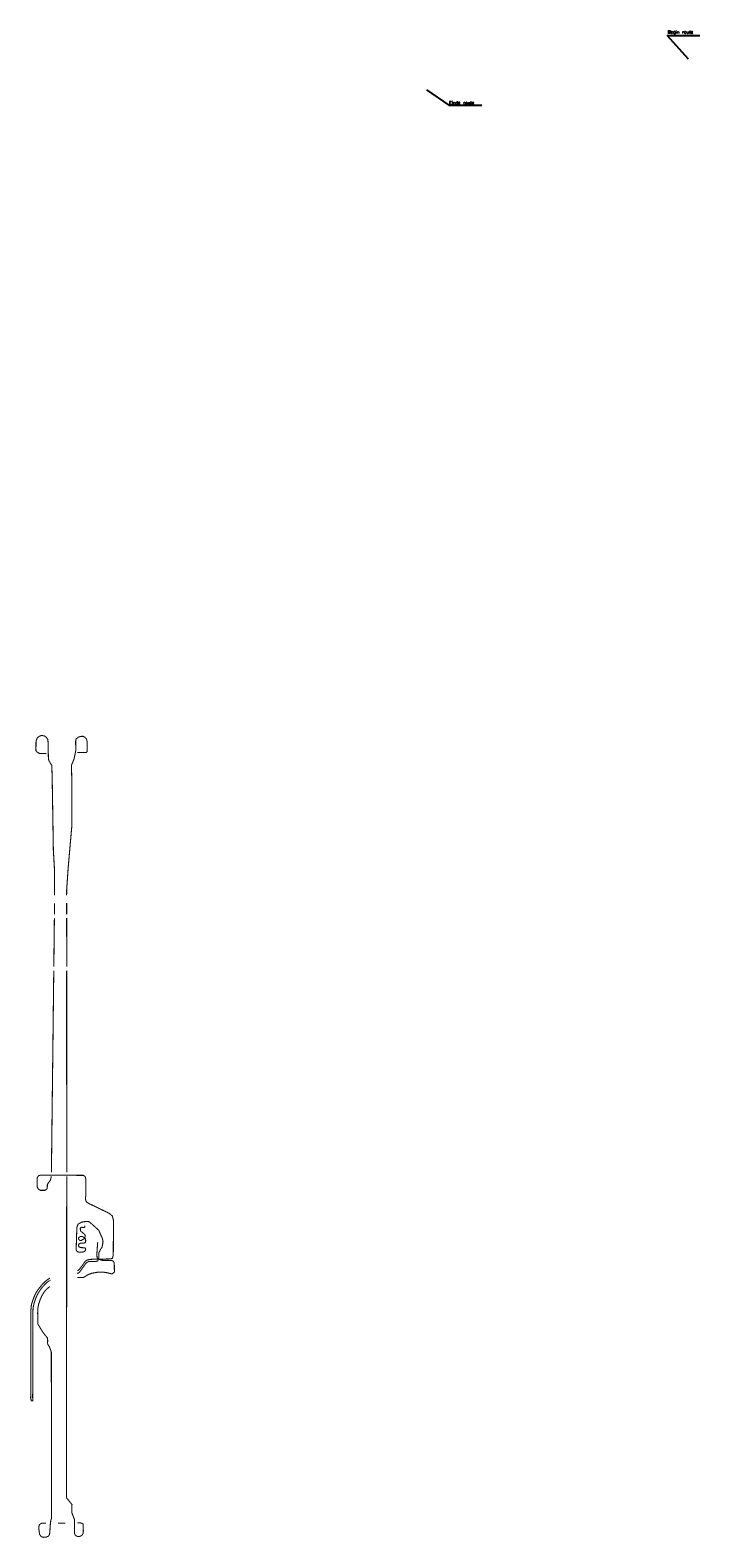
# Model space of a CAD drawing. Header units: metres. Extents: x 361 to 11174, y -7362 to 2529.
# Tile 2 of 2: x 6781 to 11174, y -7362 to 2529. Entities that reach past the tile are written whole.
import ezdxf

# ---------------------------------------------------------------- set-up
doc = ezdxf.new("R2010")
doc.units = ezdxf.units.M
doc.linetypes.add('ACAD_ISO03W100', pattern=[30, 12, -18])
doc.layers.add('Tekenwerk', color=18, linetype='Continuous')
doc.styles.add('SASBO', font='TXT.SHX')

msp = doc.modelspace()

# ---------------------------------------------------------------- linework, layer by layer
at = {"layer": 'Tekenwerk', "color": 18}
for p, q in [((11099.1, 2338.3), (10959.5, 2493.2)), ((10959.5, 2493.2), (11174.1, 2493.2)), ((9381.5, 2137), (9528.1, 2035.6)), ((9528.1, 2035.6), (9744.4, 2035.6))]:
    msp.add_line(p, q, dxfattribs=at)
at = {"layer": 'Tekenwerk', "color": 5, "linetype": 'ACAD_ISO03W100', "ltscale": 0.05, "const_width": 7, "elevation": 181985494.6, "flags": 128}
for points in [[(6941.8, -3147.6), (6941.6, -2991.9), (6933.4, -2849.1), (6925.7, -2371.1), (6923.2, -2295), (6903.2, -2262.1), (6900.7, -2239.2), (6898.9, -2146.6), (6897.4, -2125.2), (6886.9, -2110.1), (6877.3, -2102.5), (6856.9, -2097.6), (6839.6, -2104.2), (6826.4, -2117.3), (6819.9, -2136.2), (6819.2, -2182.7), (6819.7, -2199), (6828.7, -2208.8), (6841, -2215.5), (6888.1, -2217.7)], [(7020.6, -3111), (7031.2, -2959.7), (7055.5, -2681.8), (7054, -2371.1), (7052.2, -2293.7), (7068.9, -2253.5), (7080.3, -2199.3), (7079.8, -2135.8), (7082.9, -2120.4), (7097.2, -2109.8), (7111.2, -2104.3), (7128.9, -2103.9), (7140.9, -2110.7), (7150.6, -2121.8), (7155.3, -2139.5), (7155.8, -2188.1), (7154.9, -2203.6), (7150, -2210.1), (7140.6, -2210.5), (7090.9, -2210.1)]]:
    msp.add_lwpolyline(points, dxfattribs=at)
at = {"layer": 'Tekenwerk', "color": 1, "const_width": 7}
for points, elevation in [([(7020.5, -3148), (7020.6, -3111)], 363970989.2), ([(7020.7, -3272.3), (7020.6, -3196.8)], 363970989.2), ([(7021.4, -3614.3), (7020.7, -3296.6)], 363970989.2), ([(7021.1, -4964.9), (7020.8, -3641.8)], 363970989.2), ([(7019.7, -7099.1), (7021.1, -4990)], 181985494.6)]:
    msp.add_lwpolyline(points, dxfattribs=dict(at, elevation=elevation))
at = {"layer": 'Tekenwerk', "color": 5, "linetype": 'ACAD_ISO03W100', "ltscale": 0.05, "const_width": 7, "flags": 128}
for points in [[(6941.4, -3199.7), (6940.5, -3271.8)], [(6940.2, -3297), (6936.5, -3614.1)], [(6936.2, -3640.9), (6920.7, -4964.5)], [(7146.5, -5105.8), (7146.7, -5089.8), (7146.9, -5038.7), (7146.6, -5008.6), (7142, -4992.2), (7130.7, -4983.9), (6882.4, -4982.1), (6848, -4982.4), (6836.3, -4987.1), (6827.5, -4998.7), (6826.8, -5049), (6828.6, -5062.7), (6836.2, -5075.6), (6848.4, -5082.3), (6878.5, -5082.3), (6888.1, -5075.8), (6893.3, -5070.3), (6894.2, -5043.3), (6903.6, -5029.7), (6913.6, -5016.7), (6920.4, -4990)], [(7146.5, -5105.8), (7146, -5119.2), (7144, -5128.2), (7143.7, -5140), (7148.7, -5155.7), (7160.9, -5165.8), (7301.5, -5233.9), (7320.8, -5251.1), (7327.9, -5281.1), (7326.5, -5508.3), (7322.7, -5521.5), (7320.1, -5529.3), (7305.3, -5531.8)], [(7217.1, -5548), (7217.1, -5548), (7225.1, -5544.8), (7232.5, -5522.4), (7232.1, -5507.4), (7232.6, -5491), (7240.1, -5475), (7253.7, -5452.5), (7259.3, -5420.6), (7255.6, -5399.4), (7231.2, -5344), (7183.7, -5301.3), (7167.2, -5287.9), (7150.6, -5285.8)], [(7224.1, -5423.9), (7218.6, -5504.2), (7220.5, -5525), (7231, -5533.5), (7249.4, -5540.6), (7272.6, -5543), (7318.1, -5543), (7327.1, -5548.1), (7333, -5559.8), (7333.9, -5618.5), (7317.7, -5630.6), (7283.6, -5622.3), (7256.9, -5618.2), (7230.9, -5618.2), (7203.6, -5622.9), (7183.2, -5627), (7160.9, -5635.3), (7142.8, -5646.9), (7128.7, -5654.8), (7090.9, -5654.8)], [(7090.5, -5627.9), (7100, -5623.3), (7106.3, -5617.6), (7117.3, -5601.8), (7148.8, -5558.8), (7161.9, -5550.6), (7172.8, -5548.7), (7189.7, -5549.6), (7207.5, -5549.5), (7217.1, -5548)], [(6797.9, -6444.4), (6798.8, -5882.4), (6800.8, -5851.1), (6806.3, -5825.7), (6814.8, -5798.7), (6823.6, -5776.4), (6835.4, -5754.7), (6849.2, -5733.7), (6863.6, -5714.8), (6878, -5699.9), (6892.6, -5685.2), (6910.3, -5672.2), (6909.5, -5672)], [(6910.1, -5713.2), (6895.4, -5725), (6884.5, -5735.3), (6873.1, -5749.7), (6858.8, -5772.4)], [(6858.8, -5772.4), (6847.8, -5796.9), (6836.9, -5828.3), (6831.9, -5855.8), (6830.7, -5885.5)], [(6830.7, -5885.5), (6831, -5944.7), (6831.4, -5955.6), (6834.5, -5964.1), (6863.4, -6011.1)], [(6863.4, -6011.1), (6878.8, -6031.7), (6893.4, -6048.5), (6896.4, -6063.9), (6895.4, -6089.2)], [(6895.4, -6089.2), (6908.5, -6110.3), (6920.1, -6143.5), (6921.7, -7232.6), (6917.3, -7244.9), (6914, -7269.1), (6911.2, -7309.2), (6908.6, -7339.6), (6900.7, -7351.1), (6884, -7358), (6868.5, -7358.4), (6852.9, -7353.7), (6843.5, -7338.9), (6840.3, -7320.1), (6838.1, -7298.7), (6839.6, -7279.9), (6845.4, -7272), (6854.4, -7266.9), (6865.2, -7265.1), (6885.5, -7264.7)], [(7090.1, -7263.7), (7110.4, -7263.7), (7118.5, -7265.4), (7127.8, -7270.6), (7129.7, -7284.7), (7129.2, -7299), (7130.2, -7319.9), (7127.4, -7335.9), (7122.2, -7343.8), (7112.3, -7350.5), (7102.7, -7353.4), (7091.5, -7352.5), (7084.4, -7349.6), (7078.2, -7345), (7073, -7335.6), (7072, -7316.8), (7072.7, -7243.7), (7054.4, -7196.5), (7055.6, -7143.5), (7019.7, -7099.1), (7019.7, -7099.1), (7019.7, -7099.1)], [(6963.6, -7265.1), (7012, -7265.1)]]:
    msp.add_lwpolyline(points, dxfattribs=at)
at = {"layer": 'Tekenwerk', "color": 1, "const_width": 7}
for points in [[(7150.2, -5285.8), (7118.7, -5291), (7095.2, -5304.4), (7087.6, -5327.1), (7082.9, -5472.7), (7089.9, -5484.3), (7104.5, -5488.7), (7121.6, -5487.8), (7134.2, -5484), (7142.6, -5478.5), (7145.5, -5468.3), (7143.2, -5462.2), (7139.7, -5459.6), (7131.8, -5458.7), (7123.4, -5458.4), (7116.1, -5457.8), (7106.5, -5455.5), (7102.1, -5452.9), (7099.2, -5448.5), (7099.2, -5443.9), (7100.1, -5436), (7102.7, -5432.8), (7110.3, -5429.6), (7117, -5429), (7130.4, -5428.7), (7132.7, -5428.7), (7141.2, -5425.8), (7144.9, -5420.9), (7145.5, -5413.6), (7145.5, -5406.6), (7141.7, -5397.9), (7134.2, -5390.6), (7122.2, -5384.5), (7111.2, -5384.2), (7097.5, -5394.7), (7097.5, -5399.9), (7106.2, -5410.1), (7115.5, -5411.5), (7124.3, -5406.3), (7136.5, -5398.7), (7137.1, -5397.9), (7140, -5394.1), (7143.2, -5380.7), (7139.4, -5372.2), (7133.9, -5367), (7126.6, -5360.9), (7121.1, -5355.9), (7115.8, -5353.6), (7110.9, -5344.9), (7110.6, -5339.3), (7110.6, -5330.9), (7114.1, -5325.7), (7117.6, -5324.5), (7121.1, -5324.5), (7123.7, -5325.7), (7128.1, -5326.8), (7133, -5326.8), (7136.5, -5325.7), (7139.1, -5322.8), (7139.4, -5320.1), (7139.1, -5316.4), (7138.5, -5313.7)], [(7305.3, -5531.8), (7291.2, -5532.7), (7203.9, -5533.8), (7172.4, -5535.3), (7154.8, -5539.5), (7144, -5546.1), (7127.6, -5569.4), (7110.8, -5591), (7101.9, -5603.4), (7090.9, -5610), (7090.9, -5610)], [(6910.1, -5657.4), (6878.8, -5680.6), (6857.5, -5703.2), (6838.8, -5726.4), (6820.5, -5751.7), (6807, -5781.2), (6797.6, -5806.5), (6789.7, -5832.1), (6786.3, -5866.5), (6786.2, -5902.8), (6784.8, -6445.1), (6789.2, -6463.5), (6799.3, -6463.4), (6797.9, -6444.3)]]:
    msp.add_lwpolyline(points, dxfattribs=at)

# ---------------------------------------------------------------- texts
at = {"layer": 'Tekenwerk', "color": 18, "linetype": 'Continuous', "style": 'SASBO'}
for s, p in [('Begin route', (10963.3, 2506.6, 43976.6)), ('Einde route', (9529.2, 2041.8, 43976.6))]:
    msp.add_text(s, height=20.806, dxfattribs=at).set_placement(p)

doc.saveas('drawing.dxf')
